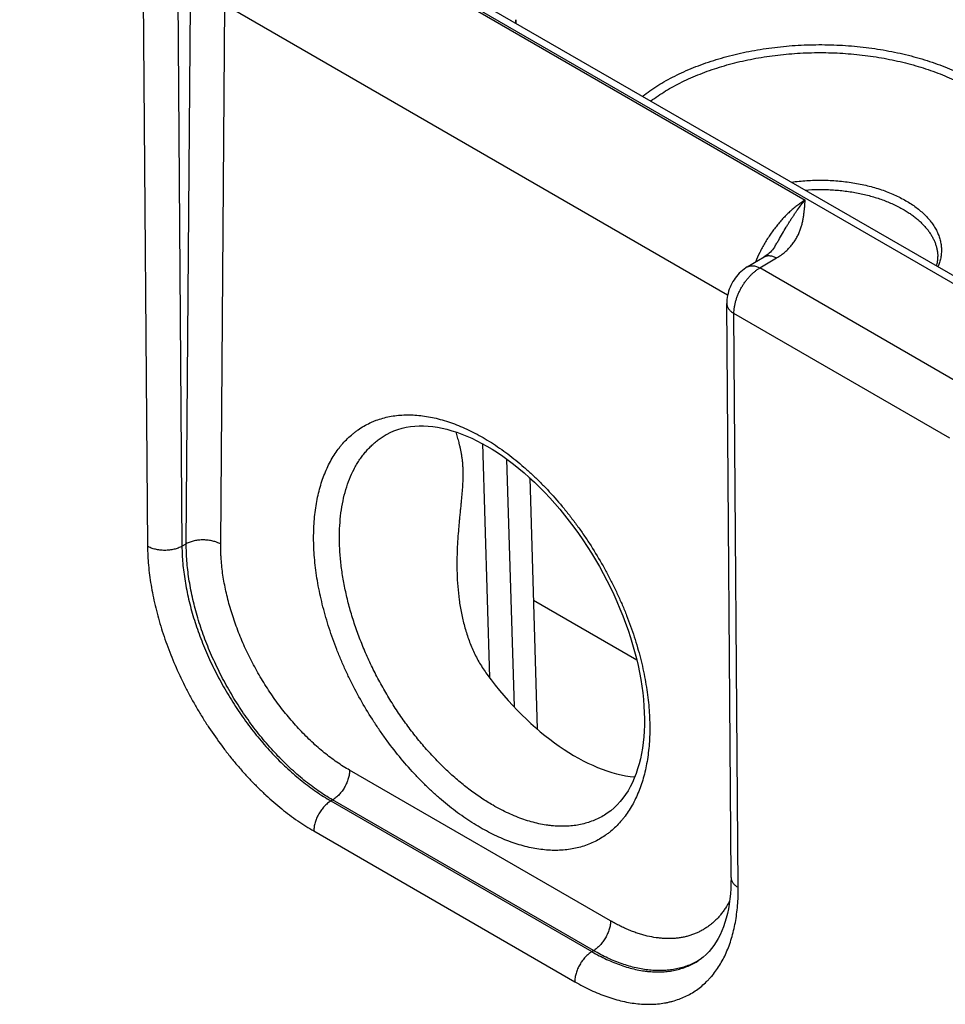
# Model space of a CAD drawing. Header units: inches. Extents: x 0 to 34, y 0 to 22.
# Tile 42 of 78: x 23.391 to 24.145, y 15.8 to 16.602. Entities that reach past the tile are written whole.
import ezdxf

# ---------------------------------------------------------------- set-up
doc = ezdxf.new("R2010")
doc.units = ezdxf.units.IN
doc.header["$LTSCALE"] = 1.87
doc.header["$MEASUREMENT"] = 0
doc.layers.get('0').update_dxf_attribs({"linetype": 'CONTINUOUS'})

msp = doc.modelspace()

# ---------------------------------------------------------------- linework, layer by layer
at = {"color": 7, "linetype": 'CONTINUOUS'}
for p, q in [((22.19829, 17.52121), (24.79352, 16.02276)), ((22.18878, 17.52027), (24.78401, 16.02181)), ((23.60856, 16.69875), (24.03094, 16.45487)), ((23.49138, 16.64053), (23.49499, 16.17279)), ((23.51942, 16.64053), (23.52303, 16.1728)), ((23.52655, 16.17483), (23.52992, 16.61444)), ((23.55458, 16.17454), (23.55795, 16.61415)), ((23.55795, 16.61415), (23.96777, 16.37753)), ((23.79516, 16.60184), (23.79524, 16.59915)), ((23.98373, 16.40037), (23.99746, 16.40858)), ((23.99399, 16.39953), (24.00772, 16.40774)), ((24.17032, 16.29772), (23.99399, 16.39953)), ((23.97053, 15.903), (23.96705, 16.37066)), ((23.97639, 15.89484), (23.9729, 16.36251)), ((24.14899, 16.26083), (23.9729, 16.36251)), ((23.76784, 16.25645), (23.7736, 16.06585)), ((23.78766, 16.24387), (23.79376, 16.04192)), ((23.80644, 16.22854), (23.81263, 16.0238)), ((23.52303, 16.1728), (23.52655, 16.17483)), ((23.89367, 16.08011), (23.80946, 16.12873)), ((23.87234, 15.86754), (23.65969, 15.99032)), ((23.64441, 15.96531), (23.6458, 15.96611)), ((23.64441, 15.96531), (23.85711, 15.8425)), ((23.85845, 15.84333), (23.6458, 15.96611)), ((23.86737, 15.95378), (23.86736, 15.95377)), ((23.63052, 15.94082), (23.84321, 15.81801)), ((23.85711, 15.8425), (23.85845, 15.84333)), ((23.94312, 15.83468), (23.94313, 15.83468))]:
    msp.add_line(p, q, dxfattribs=at)
for points in [[(24.00622, 16.41697), (24.00589, 16.41645), (24.00519, 16.41542), (24.00441, 16.41442), (24.00357, 16.41345), (24.00266, 16.41252), (24.00168, 16.41162), (24.00066, 16.41077), (23.99959, 16.40997), (23.99848, 16.40921), (23.99746, 16.40858)], [(23.98373, 16.40037), (23.98252, 16.3996), (23.98115, 16.39864), (23.97981, 16.39758), (23.97852, 16.39645), (23.97729, 16.39524), (23.97611, 16.39397), (23.975, 16.39264), (23.97395, 16.39127), (23.97297, 16.38985), (23.97206, 16.3884), (23.97122, 16.3869), (23.97045, 16.38537), (23.96975, 16.38379), (23.96912, 16.38219), (23.96856, 16.38054), (23.96809, 16.37888), (23.9677, 16.37719), (23.96739, 16.37549), (23.96718, 16.37379), (23.96707, 16.3721), (23.96705, 16.37066)], [(23.69036, 16.26426), (23.69268, 16.26546), (23.69584, 16.26686), (23.69908, 16.26804), (23.70239, 16.26901), (23.70579, 16.26978), (23.70925, 16.27035), (23.71277, 16.27072), (23.71636, 16.2709), (23.72, 16.27089), (23.72369, 16.2707), (23.72743, 16.27032), (23.73123, 16.26975), (23.73509, 16.26901), (23.739, 16.26809), (23.74296, 16.26698), (23.74696, 16.2657), (23.75101, 16.26424), (23.7551, 16.2626), (23.75922, 16.26077), (23.76338, 16.25878), (23.76756, 16.2566), (23.77162, 16.25433)], [(23.77162, 16.25433), (23.77579, 16.25184), (23.78013, 16.24908), (23.78448, 16.24615), (23.78882, 16.24303), (23.79316, 16.23974), (23.79749, 16.23628), (23.8018, 16.23266), (23.80608, 16.22887), (23.81034, 16.22492), (23.81455, 16.22083), (23.81873, 16.21658), (23.82285, 16.21219), (23.82692, 16.20766), (23.83092, 16.203), (23.83486, 16.19822), (23.83873, 16.19332), (23.84251, 16.1883), (23.84621, 16.18318), (23.84983, 16.17796), (23.85334, 16.17265), (23.85676, 16.16725), (23.86008, 16.16178), (23.86329, 16.15623), (23.86638, 16.15062), (23.86936, 16.14496), (23.87221, 16.13925), (23.87494, 16.1335), (23.87755, 16.12772), (23.88002, 16.12191), (23.88236, 16.11608), (23.88456, 16.11024), (23.88662, 16.10441), (23.88853, 16.09858), (23.89031, 16.09277), (23.89193, 16.08699), (23.89341, 16.08123), (23.89473, 16.07553), (23.89591, 16.06987), (23.89693, 16.06426), (23.89781, 16.05872), (23.89853, 16.05325), (23.8991, 16.04786), (23.89951, 16.04255), (23.89978, 16.03732), (23.8999, 16.0322), (23.89987, 16.02717), (23.89968, 16.02226), (23.89936, 16.01747), (23.89889, 16.0128), (23.89827, 16.00826), (23.89752, 16.00385), (23.89662, 15.99957), (23.89559, 15.99543), (23.89442, 15.99142), (23.89312, 15.98757), (23.89168, 15.98386), (23.89011, 15.98029), (23.8884, 15.97687), (23.88656, 15.9736), (23.88458, 15.97049), (23.88246, 15.96753), (23.88019, 15.96473), (23.87776, 15.96208), (23.87519, 15.9596), (23.87248, 15.95732), (23.86962, 15.95523), (23.86736, 15.95378)], [(23.97053, 15.903), (23.9705, 15.89854), (23.97034, 15.89405), (23.97004, 15.88968), (23.96961, 15.88543), (23.96904, 15.88131), (23.96835, 15.87732), (23.96754, 15.87346), (23.9666, 15.86974), (23.96554, 15.86616), (23.96435, 15.86272), (23.96306, 15.85943), (23.96164, 15.85629), (23.9601, 15.85328), (23.95843, 15.8504), (23.95662, 15.84765), (23.95467, 15.84504), (23.95258, 15.84258), (23.95034, 15.84028), (23.94794, 15.83814), (23.94537, 15.83617), (23.94312, 15.83468)]]:
    msp.add_lwpolyline(points, dxfattribs=at)
for centre, radius, start, end in [((23.77508, 16.60124), 0.02009, 354.34594, 1.7241), ((23.91503, 15.88494), 0.05752, 299.19945, 300.4401)]:
    msp.add_arc(centre, radius, start, end, dxfattribs=at)
msp.add_ellipse((23.8412, 16.14508), major_axis=(-0.09085, 0.15208), ratio=0.567168, start_param=1.74117, end_param=2.748436, dxfattribs=at)
for points, knots in [([(23.8984, 16.53959), (23.90036, 16.5411), (23.90441, 16.54407), (23.91081, 16.54826), (23.91758, 16.55225), (23.92471, 16.55602), (23.93218, 16.55957), (23.93997, 16.56288), (23.94806, 16.56594), (23.95641, 16.56875), (23.96502, 16.5713), (23.97385, 16.57358), (23.98288, 16.57558), (23.99208, 16.5773), (24.00142, 16.57873), (24.01089, 16.57988), (24.02045, 16.58073), (24.03007, 16.58128), (24.03973, 16.58153), (24.0494, 16.58149), (24.05906, 16.58114), (24.06866, 16.5805), (24.0782, 16.57956), (24.08763, 16.57833), (24.09693, 16.57681), (24.10609, 16.575), (24.11506, 16.57292), (24.12382, 16.57055), (24.13235, 16.56793), (24.14063, 16.56504), (24.14863, 16.5619), (24.15632, 16.55851), (24.16369, 16.5549), (24.16844, 16.55231), (24.17075, 16.55097)], [0, 0, 0, 0, 0.025974, 0.052711, 0.0802, 0.108424, 0.137356, 0.166966, 0.197217, 0.228068, 0.259473, 0.291382, 0.323742, 0.356497, 0.38959, 0.422959, 0.456543, 0.490279, 0.524101, 0.557947, 0.59175, 0.625446, 0.658971, 0.692263, 0.72526, 0.757901, 0.79013, 0.821892, 0.853134, 0.883807, 0.913868, 0.943276, 0.971997, 1, 1, 1, 1]), ([(23.90523, 16.53564), (23.90712, 16.53708), (23.91105, 16.53988), (23.91723, 16.54385), (23.92376, 16.54761), (23.93063, 16.55118), (23.93782, 16.55452), (23.9453, 16.55764), (23.95306, 16.56053), (23.96108, 16.56317), (23.96933, 16.56557), (23.97779, 16.5677), (23.98643, 16.56958), (23.99523, 16.57118), (24.00417, 16.57252), (24.01322, 16.57358), (24.02235, 16.57435), (24.03154, 16.57485), (24.04077, 16.57506), (24.05, 16.57499), (24.05921, 16.57464), (24.06838, 16.574), (24.07747, 16.57309), (24.08647, 16.57189), (24.09534, 16.57042), (24.10407, 16.56868), (24.11262, 16.56668), (24.12098, 16.56442), (24.12912, 16.5619), (24.13701, 16.55913), (24.14464, 16.55613), (24.15198, 16.5529), (24.15901, 16.54944), (24.16354, 16.54697), (24.16575, 16.54569)], [0, 0, 0, 0, 0.0261, 0.052955, 0.080555, 0.108878, 0.1379, 0.167589, 0.197907, 0.228813, 0.260261, 0.292202, 0.324583, 0.357348, 0.390441, 0.4238, 0.457366, 0.491074, 0.524863, 0.558667, 0.592424, 0.62607, 0.659541, 0.692776, 0.725714, 0.758297, 0.790467, 0.82217, 0.853356, 0.883977, 0.913988, 0.943352, 0.972032, 1, 1, 1, 1]), ([(24.0198, 16.4695), (24.02186, 16.46979), (24.02601, 16.47029), (24.03226, 16.4708), (24.03856, 16.47109), (24.04488, 16.47114), (24.05119, 16.47095), (24.05747, 16.47054), (24.06369, 16.4699), (24.06982, 16.46902), (24.07585, 16.46793), (24.08174, 16.46661), (24.08748, 16.46508), (24.09303, 16.46334), (24.09839, 16.4614), (24.10351, 16.45926), (24.10839, 16.45695), (24.11152, 16.45526), (24.11303, 16.45438)], [0, 0, 0, 0, 0.064909, 0.130301, 0.195999, 0.261827, 0.327605, 0.393152, 0.458294, 0.522856, 0.586668, 0.64957, 0.711406, 0.772033, 0.831317, 0.889139, 0.945395, 1, 1, 1, 1]), ([(24.03096, 16.46306), (24.03459, 16.46332), (24.04006, 16.46354), (24.04734, 16.46348), (24.05279, 16.46325), (24.05822, 16.46284), (24.06359, 16.46225), (24.0689, 16.46149), (24.07412, 16.46056), (24.07924, 16.45945), (24.08425, 16.45818), (24.08912, 16.45675), (24.09384, 16.45516), (24.0984, 16.45341), (24.10278, 16.45152), (24.10696, 16.44949), (24.10965, 16.44803), (24.11096, 16.44727)], [0, 0, 0, 0, 0.132068, 0.198231, 0.264283, 0.330081, 0.395485, 0.460356, 0.52456, 0.587966, 0.650449, 0.711893, 0.772187, 0.831229, 0.88893, 0.945209, 1, 1, 1, 1]), ([(24.03094, 16.45487), (24.02992, 16.45425), (24.02788, 16.45295), (24.02489, 16.45081), (24.02192, 16.44846), (24.01899, 16.44592), (24.0161, 16.44319), (24.01327, 16.44029), (24.0105, 16.43722), (24.00782, 16.434), (24.00522, 16.43065), (24.00273, 16.42716), (24.00034, 16.42356), (23.99807, 16.41986), (23.99593, 16.41608), (23.99325, 16.41095), (23.99146, 16.407), (23.99036, 16.40434)], [0, 0, 0, 0, 0.054242, 0.110156, 0.167661, 0.226657, 0.287033, 0.348662, 0.411405, 0.475117, 0.539641, 0.604817, 0.670478, 0.736452, 0.802568, 0.86865, 1, 1, 1, 1]), ([(24.00622, 16.41697), (24.00675, 16.41786), (24.00781, 16.41964), (24.00989, 16.42318), (24.01242, 16.42755), (24.01495, 16.43186), (24.01699, 16.43522), (24.01851, 16.43767), (24.02004, 16.44007), (24.02157, 16.4424), (24.02311, 16.44467), (24.02516, 16.44756), (24.02772, 16.45099), (24.02986, 16.45361), (24.03094, 16.45487)], [0, 0, 0, 0, 0.068782, 0.13702, 0.271646, 0.403414, 0.468048, 0.531756, 0.59447, 0.656116, 0.716623, 0.775924, 0.890688, 1, 1, 1, 1]), ([(24.00772, 16.40774), (24.00834, 16.40811), (24.00955, 16.40887), (24.01186, 16.41045), (24.01452, 16.41253), (24.01738, 16.4152), (24.01989, 16.418), (24.02206, 16.42088), (24.02391, 16.42384), (24.02546, 16.42685), (24.02675, 16.42991), (24.0278, 16.43299), (24.02864, 16.4361), (24.0293, 16.43921), (24.0298, 16.44234), (24.03019, 16.44547), (24.03044, 16.44808), (24.03061, 16.45017), (24.03076, 16.45226), (24.03087, 16.45382), (24.03094, 16.45487)], [0, 0, 0, 0, 0.039358, 0.077779, 0.151911, 0.222696, 0.290486, 0.35569, 0.418732, 0.480025, 0.539956, 0.598864, 0.657035, 0.714696, 0.772024, 0.829146, 0.886148, 0.914623, 0.943088, 1, 1, 1, 1]), ([(24.11303, 16.45438), (24.1145, 16.45354), (24.11734, 16.45179), (24.12136, 16.44898), (24.12507, 16.44602), (24.12845, 16.44293), (24.13099, 16.44023), (24.13285, 16.43802), (24.13454, 16.43581), (24.13644, 16.433), (24.13835, 16.42951), (24.13988, 16.42595), (24.14101, 16.42234), (24.14173, 16.4187), (24.14205, 16.41504), (24.14196, 16.41137), (24.14146, 16.40771), (24.14056, 16.40408), (24.1397, 16.40172), (24.13921, 16.40055)], [0, 0, 0, 0, 0.077148, 0.151727, 0.223713, 0.293123, 0.360019, 0.392565, 0.42453, 0.486796, 0.547058, 0.605597, 0.662754, 0.718913, 0.774498, 0.829956, 0.885738, 0.942283, 1, 1, 1, 1]), ([(24.11096, 16.44727), (24.11204, 16.44665), (24.11415, 16.44537), (24.11718, 16.44335), (24.12004, 16.44124), (24.12273, 16.43906), (24.12522, 16.4368), (24.12753, 16.43448), (24.12964, 16.43209), (24.13155, 16.42965), (24.13325, 16.42716), (24.13474, 16.42462), (24.13602, 16.42204), (24.13708, 16.41943), (24.13792, 16.41679), (24.13853, 16.41413), (24.13893, 16.41146), (24.13904, 16.40967), (24.13906, 16.40877)], [0, 0, 0, 0, 0.075082, 0.148292, 0.219608, 0.289023, 0.356552, 0.422227, 0.4861, 0.548246, 0.608765, 0.667778, 0.725432, 0.781897, 0.837366, 0.892051, 0.946182, 1, 1, 1, 1]), ([(23.99746, 16.40858), (23.99762, 16.40868), (23.99797, 16.40886), (23.9985, 16.4091), (23.99907, 16.40929), (23.99985, 16.40949), (24.00088, 16.40962), (24.00218, 16.4096), (24.00353, 16.4094), (24.00491, 16.40902), (24.00633, 16.40847), (24.00725, 16.408), (24.00772, 16.40774)], [0, 0, 0, 0, 0.054126, 0.108504, 0.16338, 0.218989, 0.333176, 0.452651, 0.578528, 0.71153, 0.85201, 1, 1, 1, 1]), ([(24.13809, 16.40121), (24.13827, 16.40184), (24.13857, 16.40309), (24.13888, 16.40499), (24.13906, 16.40689), (24.13908, 16.40815), (24.13906, 16.40877)], [0, 0, 0, 0, 0.255753, 0.506454, 0.753932, 1, 1, 1, 1]), ([(23.9729, 16.36251), (23.9729, 16.36333), (23.97296, 16.36501), (23.97325, 16.36757), (23.97374, 16.3702), (23.97443, 16.37288), (23.97531, 16.37558), (23.97637, 16.37828), (23.9776, 16.38094), (23.97899, 16.38355), (23.98052, 16.38607), (23.98219, 16.38849), (23.98396, 16.39077), (23.98584, 16.39291), (23.98779, 16.39487), (23.98981, 16.39664), (23.99154, 16.39796), (23.99294, 16.39889), (23.99364, 16.39933), (23.99399, 16.39953)], [0, 0, 0, 0, 0.05568, 0.113908, 0.174443, 0.236983, 0.301183, 0.366661, 0.433007, 0.499794, 0.566589, 0.632955, 0.698467, 0.762714, 0.825313, 0.885917, 0.944223, 0.972442, 1, 1, 1, 1]), ([(23.98373, 16.40037), (23.9839, 16.40047), (23.98424, 16.40065), (23.98478, 16.40089), (23.98534, 16.40108), (23.98612, 16.40128), (23.98716, 16.40141), (23.98845, 16.40139), (23.9898, 16.40119), (23.99119, 16.40081), (23.9926, 16.40026), (23.99353, 16.39979), (23.99399, 16.39953)], [0, 0, 0, 0, 0.054125, 0.108503, 0.163379, 0.218988, 0.333176, 0.452652, 0.57853, 0.711532, 0.852012, 1, 1, 1, 1]), ([(23.96705, 16.37066), (23.96705, 16.37047), (23.96707, 16.37009), (23.96714, 16.36952), (23.96727, 16.36896), (23.9675, 16.36821), (23.96791, 16.36728), (23.96857, 16.36621), (23.96942, 16.36518), (23.97043, 16.36421), (23.9716, 16.36331), (23.97245, 16.36276), (23.9729, 16.36251)], [0, 0, 0, 0, 0.054155, 0.10856, 0.163459, 0.219086, 0.333291, 0.452755, 0.578598, 0.711557, 0.852005, 1, 1, 1, 1]), ([(23.76613, 15.94362), (23.76386, 15.94493), (23.75933, 15.94768), (23.75263, 15.95212), (23.74597, 15.95693), (23.73935, 15.96209), (23.73281, 15.96759), (23.72635, 15.97341), (23.71999, 15.97954), (23.71161, 15.98816), (23.70148, 15.99963), (23.69198, 16.0118), (23.68472, 16.02197), (23.6777, 16.03246), (23.66947, 16.04598), (23.66202, 16.05994), (23.65656, 16.07133), (23.65274, 16.07993), (23.64919, 16.08859), (23.64593, 16.09729), (23.64296, 16.10599), (23.64029, 16.11469), (23.63792, 16.12336), (23.63587, 16.13198), (23.63413, 16.14052), (23.63271, 16.14898), (23.63161, 16.15732), (23.63085, 16.16553), (23.63041, 16.17359), (23.6303, 16.18148), (23.63052, 16.18918), (23.63107, 16.19668), (23.63194, 16.20394), (23.63314, 16.21096), (23.63467, 16.21773), (23.63652, 16.22421), (23.63868, 16.2304), (23.64115, 16.23629), (23.64393, 16.24186), (23.647, 16.24709), (23.64982, 16.25118), (23.65222, 16.25426), (23.65469, 16.2572), (23.65795, 16.26064), (23.66145, 16.26379), (23.66437, 16.26611), (23.66737, 16.26829), (23.67128, 16.27077), (23.67537, 16.27291), (23.67876, 16.27441), (23.68222, 16.27578), (23.68669, 16.27724), (23.69224, 16.27855), (23.69796, 16.27944), (23.70385, 16.2799), (23.70989, 16.27994), (23.71607, 16.27954), (23.72237, 16.27872), (23.72878, 16.27747), (23.73528, 16.27581), (23.74185, 16.27372), (23.74849, 16.27122), (23.75517, 16.26832), (23.76188, 16.26502), (23.7663, 16.26258), (23.76852, 16.26131)], [0, 0, 0, 0, 0.01604, 0.032455, 0.049231, 0.066353, 0.083803, 0.10156, 0.119603, 0.137908, 0.175195, 0.213211, 0.232423, 0.251729, 0.290501, 0.329283, 0.348603, 0.367834, 0.386945, 0.405908, 0.424692, 0.443272, 0.461621, 0.479711, 0.49752, 0.515026, 0.532208, 0.549047, 0.565527, 0.581634, 0.597357, 0.612689, 0.627624, 0.642162, 0.656304, 0.670058, 0.683437, 0.696454, 0.709132, 0.721498, 0.733583, 0.739532, 0.745425, 0.757062, 0.768541, 0.774238, 0.779913, 0.791226, 0.802533, 0.808203, 0.813892, 0.825348, 0.836953, 0.848753, 0.860791, 0.873105, 0.885725, 0.898681, 0.911993, 0.92568, 0.939753, 0.95422, 0.969084, 0.984346, 1, 1, 1, 1]), ([(23.77655, 15.96177), (23.77337, 15.9636), (23.76704, 15.96755), (23.75776, 15.97412), (23.7486, 15.98143), (23.73959, 15.98943), (23.73079, 15.99808), (23.72225, 16.00733), (23.71401, 16.01713), (23.70612, 16.02743), (23.69862, 16.03818), (23.69155, 16.0493), (23.68495, 16.06075), (23.67886, 16.07245), (23.67331, 16.08436), (23.66832, 16.09639), (23.66394, 16.10849), (23.66017, 16.12059), (23.65705, 16.13262), (23.65459, 16.14452), (23.6528, 16.15622), (23.65168, 16.16767), (23.65126, 16.17879), (23.65153, 16.18953), (23.65249, 16.19982), (23.65413, 16.20963), (23.65645, 16.21888), (23.65944, 16.22753), (23.6625, 16.23427), (23.66527, 16.23929), (23.66748, 16.24285), (23.66985, 16.24622), (23.67236, 16.2494), (23.67502, 16.25239), (23.67781, 16.25518), (23.68075, 16.25777), (23.68382, 16.26015), (23.68702, 16.26233), (23.68923, 16.26364), (23.69036, 16.26426)], [0, 0, 0, 0, 0.030632, 0.062318, 0.094992, 0.128574, 0.16297, 0.198076, 0.23378, 0.269962, 0.306495, 0.34325, 0.380095, 0.416896, 0.453521, 0.48984, 0.525724, 0.561052, 0.595708, 0.629586, 0.662586, 0.694625, 0.725631, 0.755551, 0.784347, 0.812006, 0.83854, 0.863986, 0.888413, 0.90028, 0.911932, 0.923389, 0.93467, 0.945797, 0.956793, 0.967685, 0.978498, 0.98926, 1, 1, 1, 1]), ([(23.74624, 16.26595), (23.74642, 16.26526), (23.74681, 16.26387), (23.74741, 16.26174), (23.74802, 16.25951), (23.74864, 16.25718), (23.74925, 16.25474), (23.74984, 16.25217), (23.75039, 16.24947), (23.75088, 16.24662), (23.75131, 16.24361), (23.75164, 16.24044), (23.75187, 16.23711), (23.75199, 16.23362), (23.752, 16.22999), (23.7519, 16.22624), (23.7517, 16.22238), (23.75143, 16.21843), (23.75109, 16.21442), (23.7507, 16.21034), (23.75029, 16.20623), (23.74987, 16.20207), (23.74944, 16.19789), (23.74903, 16.19369), (23.74864, 16.18946), (23.74815, 16.18379), (23.74764, 16.17668), (23.74723, 16.16811), (23.74705, 16.15952), (23.74712, 16.15379), (23.74721, 16.15092)], [0, 0, 0, 0, 0.018359, 0.037471, 0.057384, 0.078155, 0.09985, 0.122545, 0.146323, 0.171272, 0.197472, 0.224982, 0.253824, 0.283971, 0.315343, 0.347811, 0.381225, 0.415423, 0.450259, 0.485603, 0.521347, 0.557407, 0.593715, 0.630218, 0.666875, 0.703654, 0.777477, 0.851539, 0.925737, 1, 1, 1, 1]), ([(23.76852, 16.26131), (23.77079, 16.26), (23.77532, 16.25725), (23.78202, 16.2528), (23.78868, 16.24799), (23.79529, 16.24283), (23.80183, 16.23733), (23.8083, 16.23151), (23.81466, 16.22538), (23.82304, 16.21676), (23.8311, 16.20763), (23.83882, 16.19806), (23.84446, 16.19061), (23.84992, 16.18295), (23.85695, 16.17246), (23.86353, 16.16165), (23.86965, 16.15056), (23.874, 16.14212), (23.87809, 16.13359), (23.88191, 16.12499), (23.88546, 16.11633), (23.88872, 16.10763), (23.89169, 16.09893), (23.89436, 16.09023), (23.89673, 16.08156), (23.89878, 16.07295), (23.90052, 16.0644), (23.90194, 16.05594), (23.90303, 16.0476), (23.9038, 16.03939), (23.90424, 16.03133), (23.90435, 16.02344), (23.90413, 16.01574), (23.90358, 16.00825), (23.9027, 16.00098), (23.9015, 15.99396), (23.89997, 15.9872), (23.89813, 15.98071), (23.89597, 15.97452), (23.8935, 15.96863), (23.89072, 15.96307), (23.88764, 15.95784), (23.88482, 15.95375), (23.88242, 15.95066), (23.87996, 15.94773), (23.8767, 15.94428), (23.8732, 15.94113), (23.87027, 15.93881), (23.86728, 15.93663), (23.86337, 15.93415), (23.85845, 15.93158), (23.8533, 15.92942), (23.84795, 15.92769), (23.84241, 15.92637), (23.83669, 15.92548), (23.8308, 15.92502), (23.82475, 15.92498), (23.81857, 15.92538), (23.81227, 15.9262), (23.80587, 15.92745), (23.79937, 15.92912), (23.79279, 15.9312), (23.78616, 15.9337), (23.77948, 15.9366), (23.77277, 15.93991), (23.76834, 15.94234), (23.76613, 15.94362)], [0, 0, 0, 0, 0.01604, 0.032454, 0.049231, 0.066353, 0.083803, 0.10156, 0.119602, 0.137907, 0.175194, 0.194127, 0.213214, 0.232426, 0.251732, 0.290503, 0.30991, 0.329289, 0.348609, 0.36784, 0.386951, 0.405913, 0.424698, 0.443278, 0.461626, 0.479716, 0.497526, 0.515032, 0.532213, 0.549052, 0.565532, 0.581639, 0.597362, 0.612693, 0.627629, 0.642166, 0.656308, 0.670063, 0.683441, 0.696458, 0.709137, 0.721502, 0.733587, 0.739536, 0.745429, 0.757066, 0.768545, 0.774241, 0.779917, 0.791229, 0.802537, 0.813893, 0.825349, 0.836954, 0.848754, 0.860792, 0.873105, 0.885726, 0.898682, 0.911994, 0.92568, 0.939753, 0.95422, 0.969084, 0.984346, 1, 1, 1, 1]), ([(23.6458, 15.96611), (23.64178, 15.96844), (23.63583, 15.97224), (23.62814, 15.97781), (23.62235, 15.98235), (23.61661, 15.98718), (23.61095, 15.99229), (23.60537, 15.99767), (23.59989, 16.00331), (23.59453, 16.0092), (23.58929, 16.01532), (23.58418, 16.02166), (23.57923, 16.02819), (23.57444, 16.03492), (23.56982, 16.04181), (23.56539, 16.04885), (23.56115, 16.05603), (23.55712, 16.06333), (23.5533, 16.07073), (23.54971, 16.07821), (23.54634, 16.08576), (23.54322, 16.09335), (23.54035, 16.10098), (23.53774, 16.10861), (23.53538, 16.11623), (23.53329, 16.12383), (23.53148, 16.13139), (23.52994, 16.13888), (23.52868, 16.14629), (23.52771, 16.1536), (23.5268, 16.16309), (23.52653, 16.17017), (23.52655, 16.17483)], [0, 0, 0, 0, 0.055762, 0.084598, 0.114032, 0.144033, 0.174565, 0.205591, 0.237069, 0.268955, 0.301203, 0.333767, 0.366596, 0.399641, 0.432848, 0.466165, 0.49954, 0.532919, 0.566249, 0.599476, 0.632548, 0.665412, 0.698018, 0.730317, 0.76226, 0.793802, 0.824898, 0.855507, 0.88559, 0.915112, 0.944041, 1, 1, 1, 1]), ([(23.55458, 16.17454), (23.55412, 16.17482), (23.55313, 16.17533), (23.55158, 16.176), (23.54992, 16.17658), (23.54817, 16.17706), (23.54634, 16.17745), (23.54447, 16.17773), (23.54255, 16.17791), (23.54062, 16.17799), (23.53868, 16.17795), (23.53676, 16.17781), (23.53488, 16.17757), (23.53304, 16.17722), (23.53128, 16.17677), (23.5296, 16.17622), (23.52802, 16.17558), (23.52703, 16.17509), (23.52655, 16.17483)], [0, 0, 0, 0, 0.055795, 0.11408, 0.174617, 0.237111, 0.301226, 0.366589, 0.432804, 0.49946, 0.566134, 0.632405, 0.697861, 0.762102, 0.824755, 0.885479, 0.943975, 1, 1, 1, 1]), ([(23.65969, 15.99032), (23.65794, 15.99133), (23.65443, 15.99346), (23.64924, 15.9969), (23.64408, 16.00063), (23.63896, 16.00462), (23.6339, 16.00888), (23.62889, 16.01339), (23.62397, 16.01813), (23.61913, 16.02311), (23.61439, 16.0283), (23.60819, 16.03553), (23.60228, 16.04311), (23.59666, 16.05099), (23.59122, 16.05911), (23.58613, 16.06748), (23.58139, 16.07607), (23.57803, 16.0826), (23.57486, 16.08921), (23.5719, 16.09587), (23.56916, 16.10258), (23.56663, 16.10931), (23.56433, 16.11605), (23.56227, 16.12278), (23.56044, 16.12949), (23.55885, 16.13617), (23.5575, 16.14278), (23.5564, 16.14933), (23.55556, 16.15579), (23.55506, 16.16112), (23.55479, 16.16532), (23.55466, 16.16842), (23.55458, 16.1715), (23.55458, 16.17353), (23.55458, 16.17454)], [0, 0, 0, 0, 0.027579, 0.0558, 0.084643, 0.114082, 0.144083, 0.174614, 0.205635, 0.237107, 0.268984, 0.301223, 0.366586, 0.399617, 0.432811, 0.499471, 0.532838, 0.566156, 0.599373, 0.632435, 0.665292, 0.697893, 0.730189, 0.762131, 0.793675, 0.824776, 0.855393, 0.885488, 0.915026, 0.943974, 0.958219, 0.972306, 0.986234, 1, 1, 1, 1]), ([(23.52303, 16.1728), (23.52255, 16.17253), (23.52156, 16.17201), (23.51998, 16.17135), (23.5183, 16.17078), (23.51654, 16.1703), (23.5147, 16.16993), (23.51282, 16.16966), (23.5109, 16.16949), (23.50896, 16.16944), (23.50703, 16.16949), (23.50511, 16.16966), (23.50323, 16.16993), (23.50141, 16.1703), (23.49966, 16.17078), (23.498, 16.17135), (23.49644, 16.17201), (23.49546, 16.17252), (23.49499, 16.17279)], [0, 0, 0, 0, 0.056387, 0.115175, 0.17612, 0.238927, 0.30326, 0.36875, 0.435005, 0.501617, 0.568173, 0.634259, 0.699472, 0.763426, 0.825759, 0.886144, 0.9443, 1, 1, 1, 1]), ([(23.49499, 16.17279), (23.49501, 16.17024), (23.49517, 16.16506), (23.49571, 16.15722), (23.49658, 16.14923), (23.49777, 16.14112), (23.49927, 16.13289), (23.50109, 16.12457), (23.50321, 16.11618), (23.50564, 16.10774), (23.50837, 16.09927), (23.51139, 16.0908), (23.51469, 16.08233), (23.51947, 16.07105), (23.52477, 16.05991), (23.53056, 16.04897), (23.53514, 16.04086), (23.53996, 16.03288), (23.54665, 16.02246), (23.55375, 16.01237), (23.56124, 16.00265), (23.567, 15.9956), (23.57291, 15.9888), (23.57896, 15.98225), (23.58513, 15.97597), (23.59141, 15.96998), (23.59777, 15.96429), (23.60422, 15.95891), (23.61072, 15.95386), (23.61727, 15.94915), (23.62384, 15.9448), (23.62829, 15.9421), (23.63052, 15.94082)], [0, 0, 0, 0, 0.027501, 0.05566, 0.084455, 0.113857, 0.143835, 0.174352, 0.20537, 0.236846, 0.268737, 0.300996, 0.333575, 0.366423, 0.432715, 0.46606, 0.499463, 0.532871, 0.56623, 0.632578, 0.665467, 0.698096, 0.730413, 0.762371, 0.793922, 0.825022, 0.855629, 0.885703, 0.915207, 0.94411, 0.972382, 1, 1, 1, 1]), ([(23.52303, 16.1728), (23.52306, 16.16816), (23.52341, 16.16113), (23.52443, 16.15171), (23.52549, 16.14444), (23.52683, 16.13708), (23.52846, 16.12963), (23.53036, 16.12213), (23.53253, 16.11458), (23.53497, 16.107), (23.53767, 16.09941), (23.54062, 16.09184), (23.54382, 16.08429), (23.54726, 16.07679), (23.55093, 16.06935), (23.55483, 16.06199), (23.55894, 16.05474), (23.56325, 16.0476), (23.56775, 16.0406), (23.57244, 16.03375), (23.5773, 16.02706), (23.58232, 16.02057), (23.58748, 16.01427), (23.59278, 16.00818), (23.5982, 16.00232), (23.60373, 15.99671), (23.60935, 15.99136), (23.61506, 15.98627), (23.62083, 15.98147), (23.62666, 15.97696), (23.6344, 15.97141), (23.64038, 15.96763), (23.64441, 15.96531)], [0, 0, 0, 0, 0.05566, 0.084457, 0.11386, 0.143836, 0.17435, 0.205364, 0.236835, 0.26872, 0.300972, 0.333544, 0.366384, 0.399443, 0.432668, 0.466005, 0.499402, 0.532803, 0.566156, 0.599406, 0.632501, 0.665388, 0.698015, 0.730332, 0.762292, 0.793846, 0.824952, 0.855566, 0.885649, 0.915166, 0.944084, 1, 1, 1, 1]), ([(23.74721, 16.15092), (23.74732, 16.14727), (23.74771, 16.13998), (23.74886, 16.12908), (23.75065, 16.11829), (23.75313, 16.10765), (23.75639, 16.09724), (23.7598, 16.08883), (23.76298, 16.08231), (23.7656, 16.07755), (23.76845, 16.07294), (23.77052, 16.06997), (23.77159, 16.06851)], [0, 0, 0, 0, 0.125597, 0.25111, 0.376461, 0.501595, 0.626483, 0.751129, 0.813391, 0.875615, 0.937812, 1, 1, 1, 1]), ([(23.65969, 15.99032), (23.65969, 15.98978), (23.65963, 15.98867), (23.65942, 15.987), (23.65908, 15.98528), (23.65862, 15.98353), (23.65803, 15.98177), (23.65733, 15.98002), (23.65652, 15.97828), (23.65561, 15.97659), (23.6546, 15.97495), (23.65352, 15.97337), (23.65235, 15.97188), (23.65113, 15.97048), (23.64985, 15.9692), (23.64854, 15.96803), (23.64719, 15.967), (23.64626, 15.96639), (23.6458, 15.96611)], [0, 0, 0, 0, 0.055928, 0.114297, 0.174873, 0.237366, 0.301446, 0.366749, 0.432887, 0.499457, 0.566045, 0.63224, 0.697636, 0.761844, 0.824496, 0.885259, 0.94384, 1, 1, 1, 1]), ([(23.64441, 15.96531), (23.64394, 15.96503), (23.643, 15.96441), (23.64164, 15.96336), (23.64031, 15.96218), (23.63902, 15.96088), (23.63779, 15.95946), (23.63662, 15.95794), (23.63552, 15.95635), (23.63451, 15.95468), (23.6336, 15.95296), (23.63279, 15.95121), (23.6321, 15.94943), (23.63152, 15.94765), (23.63107, 15.94589), (23.63074, 15.94415), (23.63055, 15.94247), (23.63051, 15.94136), (23.63052, 15.94082)], [0, 0, 0, 0, 0.056255, 0.11496, 0.175869, 0.23868, 0.303049, 0.368601, 0.434934, 0.501633, 0.568275, 0.634439, 0.699711, 0.763697, 0.826028, 0.886371, 0.944439, 1, 1, 1, 1]), ([(23.86736, 15.95377), (23.86588, 15.95288), (23.86284, 15.95121), (23.85806, 15.94909), (23.85308, 15.94738), (23.84792, 15.94607), (23.84258, 15.94516), (23.83708, 15.94466), (23.83144, 15.94457), (23.82666, 15.94483), (23.82278, 15.94524), (23.81881, 15.94579), (23.81377, 15.94673), (23.80769, 15.94826), (23.80153, 15.95019), (23.79531, 15.95251), (23.78906, 15.95521), (23.78277, 15.9583), (23.77862, 15.96057), (23.77655, 15.96177)], [0, 0, 0, 0, 0.05428, 0.108732, 0.163613, 0.219171, 0.275638, 0.333226, 0.392124, 0.452498, 0.483286, 0.514493, 0.578206, 0.643732, 0.711135, 0.780455, 0.851709, 0.924898, 1, 1, 1, 1]), ([(23.97053, 15.903), (23.97054, 15.90281), (23.97055, 15.90243), (23.97063, 15.90186), (23.97075, 15.9013), (23.97098, 15.90054), (23.97139, 15.89961), (23.97206, 15.89854), (23.97291, 15.89752), (23.97392, 15.89655), (23.97509, 15.89564), (23.97594, 15.8951), (23.97639, 15.89484)], [0, 0, 0, 0, 0.054155, 0.10856, 0.16346, 0.219086, 0.33329, 0.452753, 0.578596, 0.711554, 0.852003, 1, 1, 1, 1]), ([(23.84321, 15.81801), (23.84538, 15.81676), (23.84972, 15.81437), (23.85629, 15.81113), (23.86283, 15.80827), (23.86932, 15.80581), (23.87574, 15.80375), (23.88208, 15.80209), (23.88833, 15.80085), (23.89447, 15.80002), (23.90048, 15.7996), (23.90636, 15.7996), (23.91208, 15.80002), (23.91673, 15.80072), (23.92035, 15.80149), (23.92388, 15.80239), (23.92818, 15.80377), (23.93315, 15.80584), (23.9379, 15.80831), (23.94242, 15.81119), (23.94669, 15.81445), (23.95003, 15.81747), (23.95257, 15.82008), (23.95504, 15.82282), (23.95795, 15.82649), (23.96116, 15.83121), (23.96407, 15.83628), (23.96669, 15.84168), (23.96901, 15.84739), (23.97102, 15.8534), (23.97272, 15.8597), (23.97411, 15.86626), (23.97517, 15.87308), (23.97592, 15.88014), (23.97634, 15.88742), (23.97641, 15.89235), (23.97639, 15.89484)], [0, 0, 0, 0, 0.037822, 0.074677, 0.110551, 0.145441, 0.179354, 0.212303, 0.244318, 0.275439, 0.305717, 0.335214, 0.364011, 0.392198, 0.406097, 0.419882, 0.447165, 0.474175, 0.501042, 0.527896, 0.55487, 0.582093, 0.59584, 0.609696, 0.637781, 0.666458, 0.69582, 0.725949, 0.756911, 0.788758, 0.821534, 0.855269, 0.88998, 0.925675, 0.962352, 1, 1, 1, 1]), ([(23.96941, 15.88389), (23.96837, 15.88186), (23.96666, 15.87892), (23.96411, 15.87522), (23.96209, 15.87262), (23.95996, 15.87017), (23.95772, 15.86788), (23.95537, 15.86574), (23.95292, 15.86376), (23.95036, 15.86194), (23.9477, 15.86029), (23.94495, 15.8588), (23.94211, 15.85749), (23.93917, 15.85634), (23.93616, 15.85536), (23.93306, 15.85456), (23.92989, 15.85394), (23.92664, 15.85348), (23.92333, 15.85321), (23.91995, 15.85311), (23.91652, 15.85318), (23.91303, 15.85343), (23.90826, 15.85401), (23.90344, 15.85493), (23.8986, 15.85618), (23.8949, 15.8573), (23.89118, 15.85859), (23.88743, 15.86005), (23.88367, 15.86168), (23.87989, 15.86347), (23.8761, 15.86542), (23.87359, 15.86681), (23.87234, 15.86754)], [0, 0, 0, 0, 0.061232, 0.09109, 0.120498, 0.149509, 0.178181, 0.206574, 0.234752, 0.262781, 0.290729, 0.318666, 0.346662, 0.374785, 0.403103, 0.43168, 0.460578, 0.489855, 0.519565, 0.549758, 0.58048, 0.611769, 0.643659, 0.709345, 0.743203, 0.777756, 0.813013, 0.848983, 0.885669, 0.923072, 0.961186, 1, 1, 1, 1]), ([(23.87234, 15.86754), (23.87234, 15.867), (23.87228, 15.86589), (23.87207, 15.86422), (23.87173, 15.8625), (23.87127, 15.86075), (23.87068, 15.85899), (23.86998, 15.85724), (23.86917, 15.8555), (23.86826, 15.85381), (23.86725, 15.85216), (23.86617, 15.85059), (23.865, 15.8491), (23.86378, 15.8477), (23.8625, 15.84641), (23.86118, 15.84525), (23.85984, 15.84422), (23.85891, 15.84361), (23.85845, 15.84333)], [0, 0, 0, 0, 0.055928, 0.114297, 0.174873, 0.237366, 0.301446, 0.366749, 0.432887, 0.499457, 0.566045, 0.63224, 0.697636, 0.761844, 0.824496, 0.885259, 0.94384, 1, 1, 1, 1]), ([(23.85711, 15.8425), (23.85664, 15.84222), (23.8557, 15.8416), (23.85434, 15.84056), (23.85301, 15.83937), (23.85172, 15.83807), (23.85048, 15.83665), (23.84931, 15.83514), (23.84822, 15.83354), (23.84721, 15.83187), (23.8463, 15.83015), (23.84549, 15.8284), (23.84479, 15.82662), (23.84422, 15.82484), (23.84376, 15.82308), (23.84344, 15.82135), (23.84325, 15.81966), (23.84321, 15.81855), (23.84321, 15.81801)], [0, 0, 0, 0, 0.056255, 0.11496, 0.175869, 0.23868, 0.303049, 0.368601, 0.434934, 0.501633, 0.568275, 0.634439, 0.699711, 0.763697, 0.826028, 0.886371, 0.944439, 1, 1, 1, 1]), ([(23.85711, 15.8425), (23.85909, 15.84135), (23.86304, 15.83917), (23.86904, 15.83621), (23.87501, 15.83361), (23.88093, 15.83138), (23.88679, 15.82952), (23.89257, 15.82805), (23.89735, 15.82713), (23.90111, 15.8266), (23.90479, 15.8262), (23.90932, 15.82594), (23.91465, 15.82602), (23.91985, 15.82648), (23.92488, 15.82734), (23.92974, 15.82859), (23.93441, 15.83022), (23.93889, 15.83223), (23.94174, 15.83382), (23.94312, 15.83468)], [0, 0, 0, 0, 0.075725, 0.149462, 0.221185, 0.29089, 0.358589, 0.424321, 0.488146, 0.519374, 0.55016, 0.610459, 0.669194, 0.726534, 0.782675, 0.83784, 0.892273, 0.946235, 1, 1, 1, 1]), ([(23.9431, 15.83473), (23.9417, 15.83394), (23.93882, 15.83249), (23.93433, 15.83068), (23.92967, 15.82922), (23.92483, 15.82812), (23.91984, 15.8274), (23.91471, 15.82703), (23.90945, 15.82704), (23.90407, 15.82741), (23.89859, 15.82815), (23.89302, 15.82926), (23.88736, 15.83072), (23.88164, 15.83255), (23.87587, 15.83472), (23.86802, 15.83813), (23.86225, 15.84114), (23.85845, 15.84333)], [0, 0, 0, 0, 0.054035, 0.108349, 0.163184, 0.21877, 0.275319, 0.333026, 0.392062, 0.452577, 0.514693, 0.578513, 0.644113, 0.711549, 0.780853, 0.852041, 1, 1, 1, 1])]:
    msp.add_open_spline(points, degree=3, knots=knots, dxfattribs=at)

doc.saveas('drawing.dxf')
